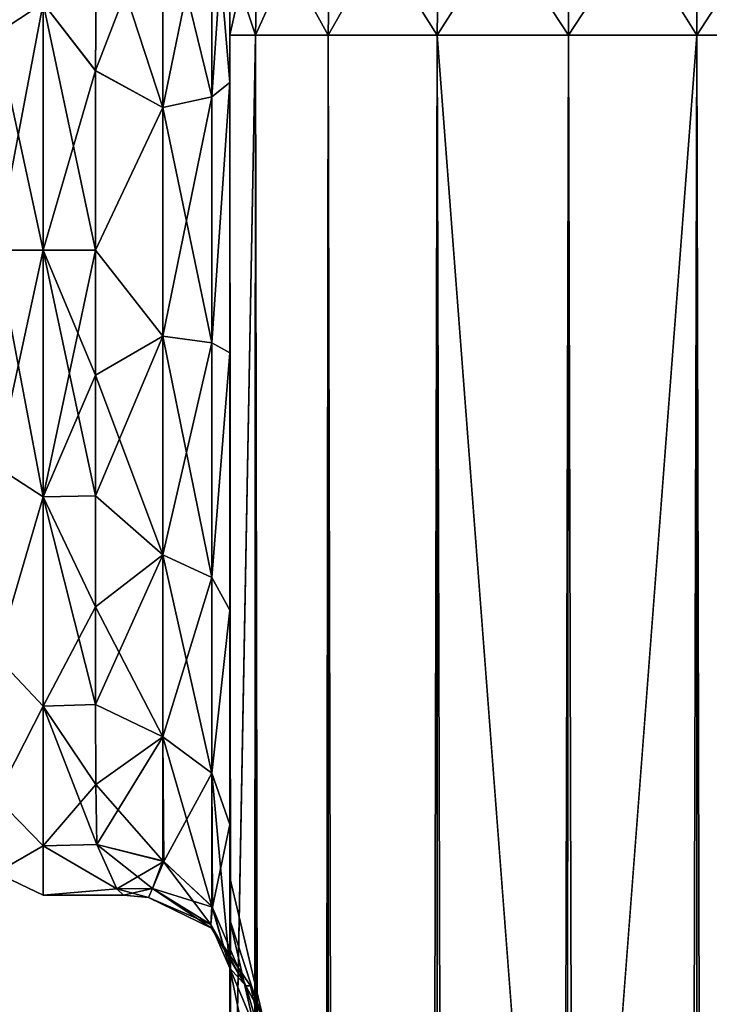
# Model space of a CAD drawing. Extents: x -23 to 470, y -1800 to 0.
# Tile 176 of 243: x 95 to 120, y -56 to -19. Entities that reach past the tile are written whole.
import ezdxf

# ---------------------------------------------------------------- set-up
doc = ezdxf.new("R2010")
doc.units = 0
doc.header["$LTSCALE"] = 61.050099
for name, color, linetype in [('115', 7, 'CONTINUOUS'), ('116', 7, 'CONTINUOUS'), ('62', 7, 'CONTINUOUS'), ('67', 7, 'CONTINUOUS'), ('68', 7, 'CONTINUOUS'), ('77', 7, 'CONTINUOUS'), ('78', 7, 'CONTINUOUS'), ('79', 7, 'CONTINUOUS'), ('80', 7, 'CONTINUOUS'), ('82', 7, 'CONTINUOUS'), ('83', 7, 'CONTINUOUS'), ('86', 7, 'CONTINUOUS'), ('89', 7, 'CONTINUOUS'), ('90', 7, 'CONTINUOUS'), ('92', 7, 'CONTINUOUS'), ('96', 7, 'CONTINUOUS'), ('97', 7, 'CONTINUOUS')]:
    doc.layers.add(name, color=color, linetype=linetype)

msp = doc.modelspace()

# ---------------------------------------------------------------- linework, layer by layer
at = {"layer": '115', "linetype": 'CONTINUOUS'}
for points in [[(102.45, -54.723, -11.265), (102.45, -59.283, -16.194), (103.788, -61.189, -10.661), (102.45, -54.723, -11.265)], [(103.046, -55.384, -4.283), (102.45, -54.723, -11.265), (103.788, -57.921, -5.77), (103.046, -55.384, -4.283)], [(103.788, -57.921, -5.77), (102.45, -54.723, -11.265), (103.788, -61.189, -10.661), (103.788, -57.921, -5.77)], [(102.45, -59.231, 16.154), (102.45, -54.723, 11.265), (103.788, -61.189, 10.661), (102.45, -59.231, 16.154)], [(102.45, -54.723, 11.265), (103.045, -55.383, 4.299), (103.788, -57.921, 5.77), (102.45, -54.723, 11.265)], [(103.788, -61.189, 10.661), (102.45, -54.723, 11.265), (103.788, -57.921, 5.77), (103.788, -61.189, 10.661)], [(103.045, -55.383, 4.299), (103.219, -55.385, 0.016), (103.788, -57.921, 5.77), (103.045, -55.383, 4.299)], [(103.219, -55.385, 0.016), (103.046, -55.384, -4.283), (103.788, -56.774), (103.219, -55.385, 0.016)], [(103.788, -56.774), (103.046, -55.384, -4.283), (103.788, -57.921, -5.77), (103.788, -56.774)], [(103.788, -57.921, 5.77), (103.219, -55.385, 0.016), (103.788, -56.774), (103.788, -57.921, 5.77)]]:
    msp.add_3dface(points, dxfattribs=at)
at = {"layer": '116', "linetype": 'CONTINUOUS'}
for points in [[(97.5, -50.115, 9.323), (98.237, -51.773, 3.295), (99.994, -50.756, 9.593), (97.5, -50.115, 9.323)], [(98.239, -51.774, -3.283), (97.5, -50.115, -9.323), (99.569, -51.752, -4.843), (98.239, -51.774, -3.283)], [(97.5, -50.115, -9.323), (99.947, -50.731, -9.582), (99.569, -51.752, -4.843), (97.5, -50.115, -9.323)], [(98.237, -51.773, 3.295), (99.569, -51.752, 4.843), (99.994, -50.756, 9.593), (98.237, -51.773, 3.295)], [(99.947, -50.731, -9.582), (101.739, -53.095, -5.381), (99.569, -51.752, -4.843), (99.947, -50.731, -9.582)], [(99.569, -51.752, 4.843), (101.797, -52.446, 10.305), (99.994, -50.756, 9.593), (99.569, -51.752, 4.843)], [(99.947, -50.731, -9.582), (101.781, -52.42, -10.294), (101.739, -53.095, -5.381), (99.947, -50.731, -9.582)], [(98.237, -51.773, 3.295), (98.486, -52, 0.013), (99.569, -51.752, 4.843), (98.237, -51.773, 3.295)], [(98.239, -51.774, -3.283), (99.569, -51.752, -4.843), (99.421, -52.095, 0), (98.239, -51.774, -3.283)], [(98.486, -52, 0.013), (98.239, -51.774, -3.283), (99.421, -52.095, 0), (98.486, -52, 0.013)], [(98.486, -52, 0.013), (99.421, -52.095, 0), (99.569, -51.752, 4.843), (98.486, -52, 0.013)], [(99.569, -51.752, -4.843), (101.766, -53.232, 0), (99.421, -52.095, 0), (99.569, -51.752, -4.843)], [(99.421, -52.095, 0), (101.739, -53.095, 5.381), (99.569, -51.752, 4.843), (99.421, -52.095, 0)], [(101.739, -53.095, -5.381), (101.766, -53.232, 0), (99.569, -51.752, -4.843), (101.739, -53.095, -5.381)], [(101.739, -53.095, 5.381), (101.797, -52.446, 10.305), (99.569, -51.752, 4.843), (101.739, -53.095, 5.381)], [(101.766, -53.232, 0), (101.739, -53.095, 5.381), (99.421, -52.095, 0), (101.766, -53.232, 0)], [(101.781, -52.42, -10.294), (103.046, -55.384, -4.283), (101.739, -53.095, -5.381), (101.781, -52.42, -10.294)], [(101.739, -53.095, 5.381), (102.45, -54.723, 11.265), (101.797, -52.446, 10.305), (101.739, -53.095, 5.381)], [(102.45, -54.723, -11.265), (103.046, -55.384, -4.283), (101.781, -52.42, -10.294), (102.45, -54.723, -11.265)], [(103.045, -55.383, 4.299), (102.45, -54.723, 11.265), (101.739, -53.095, 5.381), (103.045, -55.383, 4.299)], [(101.739, -53.095, -5.381), (103.046, -55.384, -4.283), (101.766, -53.232, 0), (101.739, -53.095, -5.381)], [(101.766, -53.232, 0), (103.045, -55.383, 4.299), (101.739, -53.095, 5.381), (101.766, -53.232, 0)], [(103.046, -55.384, -4.283), (103.219, -55.385, 0.016), (101.766, -53.232, 0), (103.046, -55.384, -4.283)], [(103.219, -55.385, 0.016), (103.045, -55.383, 4.299), (101.766, -53.232, 0), (103.219, -55.385, 0.016)]]:
    msp.add_3dface(points, dxfattribs=at)
at = {"layer": '62', "linetype": 'CONTINUOUS'}
for points in [[(102.45, -51.35, -40.998), (102.45, -52.918, -33.144), (102.45, -12.5, -54), (102.45, -51.35, -40.998)], [(102.45, -12.5, -54), (102.45, -52.918, -33.144), (102.45, -31.825, -28.742), (102.45, -12.5, -54)], [(102.45, -52.917, -48.852), (102.45, -51.35, -40.998), (102.45, -12.5, -54), (102.45, -52.917, -48.852)], [(102.45, -57.384, -55.52), (102.45, -52.917, -48.852), (102.45, -12.5, -54), (102.45, -57.384, -55.52)], [(102.45, -13.067, -56.86), (102.45, -57.384, -55.52), (102.45, -12.5, -54), (102.45, -13.067, -56.86)], [(102.45, -12.5, -24.51), (102.45, -12.5, -54), (102.45, -21.766, -28.319), (102.45, -12.5, -24.51)], [(102.45, -21.766, -28.319), (102.45, -12.5, -54), (102.45, -31.825, -28.742), (102.45, -21.766, -28.319)], [(102.45, -12.5, 54), (102.45, -12.5, 24.51), (102.45, -52.918, 48.856), (102.45, -12.5, 54)], [(102.45, -52.918, 48.856), (102.45, -12.5, 24.51), (102.45, -51.35, 41.002), (102.45, -52.918, 48.856)], [(102.45, -51.35, 41.002), (102.45, -12.5, 24.51), (102.45, -21.765, 28.319), (102.45, -51.35, 41.002)], [(102.45, -13.067, 56.86), (102.45, -12.5, 54), (102.45, -57.387, 55.523), (102.45, -13.067, 56.86)], [(102.45, -57.387, 55.523), (102.45, -12.5, 54), (102.45, -52.918, 48.856), (102.45, -57.387, 55.523)], [(102.45, -13.5, -57.734), (102.45, -57.384, -55.52), (102.45, -13.067, -56.86), (102.45, -13.5, -57.734)], [(102.45, -13.5, 57.734), (102.45, -13.067, 56.86), (102.45, -64.083, 59.966), (102.45, -13.5, 57.734)], [(102.45, -64.083, 59.966), (102.45, -13.067, 56.86), (102.45, -57.387, 55.523), (102.45, -64.083, 59.966)], [(102.45, -14.695, -59.301), (102.45, -57.384, -55.52), (102.45, -13.5, -57.734), (102.45, -14.695, -59.301)], [(102.45, -14.695, 59.301), (102.45, -13.5, 57.734), (102.45, -64.083, 59.966), (102.45, -14.695, 59.301)], [(102.45, -64.08, -59.965), (102.45, -57.384, -55.52), (102.45, -14.695, -59.301), (102.45, -64.08, -59.965)], [(102.45, -16.266, -60.5), (102.45, -64.08, -59.965), (102.45, -14.695, -59.301), (102.45, -16.266, -60.5)], [(102.45, -16.266, 60.5), (102.45, -14.695, 59.301), (102.45, -64.083, 59.966), (102.45, -16.266, 60.5)], [(102.45, -17.135, -60.931), (102.45, -64.08, -59.965), (102.45, -16.266, -60.5), (102.45, -17.135, -60.931)], [(102.45, -17.135, 60.931), (102.45, -16.266, 60.5), (102.45, -71.85, 61.5), (102.45, -17.135, 60.931)], [(102.45, -71.85, 61.5), (102.45, -16.266, 60.5), (102.45, -64.083, 59.966), (102.45, -71.85, 61.5)], [(102.45, -20, -61.5), (102.45, -64.08, -59.965), (102.45, -17.135, -60.931), (102.45, -20, -61.5)], [(102.45, -20, 61.5), (102.45, -17.135, 60.931), (102.45, -71.85, 61.5), (102.45, -20, 61.5)], [(102.45, -71.85, -61.5), (102.45, -64.08, -59.965), (102.45, -20, -61.5), (102.45, -71.85, -61.5)], [(102.45, -52.917, 33.148), (102.45, -51.35, 41.002), (102.45, -21.765, 28.319), (102.45, -52.917, 33.148)], [(102.45, -31.824, 28.742), (102.45, -52.917, 33.148), (102.45, -21.765, 28.319), (102.45, -31.824, 28.742)], [(102.45, -57.384, 26.48), (102.45, -52.917, 33.148), (102.45, -31.824, 28.742), (102.45, -57.384, 26.48)], [(102.45, -41.401, 25.714), (102.45, -57.384, 26.48), (102.45, -31.824, 28.742), (102.45, -41.401, 25.714)], [(102.45, -52.918, -33.144), (102.45, -57.387, -26.477), (102.45, -31.825, -28.742), (102.45, -52.918, -33.144)], [(102.45, -31.825, -28.742), (102.45, -57.387, -26.477), (102.45, -41.402, -25.714), (102.45, -31.825, -28.742)], [(102.45, -64.08, 22.035), (102.45, -57.384, 26.48), (102.45, -41.401, 25.714), (102.45, -64.08, 22.035)], [(102.45, -49.379, 19.586), (102.45, -64.08, 22.035), (102.45, -41.401, 25.714), (102.45, -49.379, 19.586)], [(102.45, -64.083, -22.034), (102.45, -71.85, -20.5), (102.45, -41.402, -25.714), (102.45, -64.083, -22.034)], [(102.45, -41.402, -25.714), (102.45, -71.85, -20.5), (102.45, -49.38, -19.586), (102.45, -41.402, -25.714)], [(102.45, -57.387, -26.477), (102.45, -64.083, -22.034), (102.45, -41.402, -25.714), (102.45, -57.387, -26.477)], [(102.45, -71.85, 20.5), (102.45, -64.08, 22.035), (102.45, -49.379, 19.586), (102.45, -71.85, 20.5)], [(102.45, -65.081, 19.353), (102.45, -71.85, 20.5), (102.45, -49.379, 19.586), (102.45, -65.081, 19.353)], [(102.45, -59.231, 16.154), (102.45, -65.081, 19.353), (102.45, -49.379, 19.586), (102.45, -59.231, 16.154)], [(102.45, -54.723, 11.265), (102.45, -59.231, 16.154), (102.45, -49.379, 19.586), (102.45, -54.723, 11.265)], [(102.45, -59.283, -16.194), (102.45, -54.723, -11.265), (102.45, -49.38, -19.586), (102.45, -59.283, -16.194)], [(102.45, -65.205, -19.392), (102.45, -59.283, -16.194), (102.45, -49.38, -19.586), (102.45, -65.205, -19.392)], [(102.45, -71.85, -20.5), (102.45, -65.205, -19.392), (102.45, -49.38, -19.586), (102.45, -71.85, -20.5)]]:
    msp.add_3dface(points, dxfattribs=at)
at = {"layer": '67', "linetype": 'CONTINUOUS'}
for points in [[(97.447, -21.322, -23.052), (95.5, -18.816, -22.173), (97.5, -15.178, -20.288), (97.447, -21.322, -23.052)], [(97.5, -15.19, 20.295), (95.5, -18.816, 22.173), (97.447, -21.315, 23.05), (97.5, -15.19, 20.295)], [(95.5, -18.816, 22.173), (95.5, -28, 24), (97.447, -21.315, 23.05), (95.5, -18.816, 22.173)], [(95.5, -28, -24), (95.5, -18.816, -22.173), (97.45, -28, -24), (95.5, -28, -24)], [(97.45, -28, -24), (95.5, -18.816, -22.173), (97.447, -21.322, -23.052), (97.45, -28, -24)], [(97.447, -21.315, 23.05), (95.5, -28, 24), (97.45, -28, 24), (97.447, -21.315, 23.05)]]:
    msp.add_3dface(points, dxfattribs=at)
at = {"layer": '68', "linetype": 'CONTINUOUS'}
for points in [[(97.45, -28, 24), (95.5, -28, 24), (95.5, -37.184, 22.173), (97.45, -28, 24)], [(95.5, -28, -24), (97.45, -28, -24), (97.45, -32.659, -23.543), (95.5, -28, -24)], [(95.5, -37.184, -22.173), (95.5, -28, -24), (97.45, -37.142, -22.191), (95.5, -37.184, -22.173)], [(97.45, -37.142, -22.191), (95.5, -28, -24), (97.45, -32.659, -23.543), (97.45, -37.142, -22.191)], [(97.45, -28, 24), (95.5, -37.184, 22.173), (97.45, -32.659, 23.543), (97.45, -28, 24)], [(97.45, -32.659, 23.543), (95.5, -37.184, 22.173), (97.45, -37.142, 22.191), (97.45, -32.659, 23.543)], [(97.45, -41.276, -19.994), (95.5, -37.184, -22.173), (97.45, -37.142, -22.191), (97.45, -41.276, -19.994)], [(97.45, -37.142, 22.191), (95.5, -37.184, 22.173), (97.45, -41.276, 19.994), (97.45, -37.142, 22.191)], [(95.5, -44.971, -16.971), (95.5, -37.184, -22.173), (97.446, -44.905, -17.036), (95.5, -44.971, -16.971)], [(97.446, -44.905, -17.036), (95.5, -37.184, -22.173), (97.45, -41.276, -19.994), (97.446, -44.905, -17.036)], [(95.5, -37.184, 22.173), (95.5, -44.971, 16.971), (97.45, -41.276, 19.994), (95.5, -37.184, 22.173)], [(97.45, -41.276, 19.994), (95.5, -44.971, 16.971), (97.446, -44.905, 17.036), (97.45, -41.276, 19.994)], [(97.461, -47.889, -13.433), (95.5, -44.971, -16.971), (97.446, -44.905, -17.036), (97.461, -47.889, -13.433)], [(97.446, -44.905, 17.036), (95.5, -44.971, 16.971), (97.461, -47.889, 13.433), (97.446, -44.905, 17.036)], [(95.5, -50.173, -9.184), (95.5, -44.971, -16.971), (97.5, -50.115, -9.323), (95.5, -50.173, -9.184)], [(97.5, -50.115, -9.323), (95.5, -44.971, -16.971), (97.461, -47.889, -13.433), (97.5, -50.115, -9.323)], [(95.5, -44.971, 16.971), (95.5, -50.173, 9.184), (97.461, -47.889, 13.433), (95.5, -44.971, 16.971)], [(97.461, -47.889, 13.433), (95.5, -50.173, 9.184), (97.5, -50.115, 9.323), (97.461, -47.889, 13.433)], [(98.239, -51.774, -3.283), (95.5, -50.173, -9.184), (97.5, -50.115, -9.323), (98.239, -51.774, -3.283)], [(97.5, -50.115, 9.323), (95.5, -50.173, 9.184), (98.237, -51.773, 3.295), (97.5, -50.115, 9.323)], [(95.5, -52, 0), (95.5, -50.173, -9.184), (98.239, -51.774, -3.283), (95.5, -52, 0)], [(95.5, -50.173, 9.184), (95.5, -52, 0), (98.237, -51.773, 3.295), (95.5, -50.173, 9.184)], [(98.237, -51.773, 3.295), (95.5, -52, 0), (98.486, -52, 0.013), (98.237, -51.773, 3.295)], [(98.486, -52, 0.013), (95.5, -52, 0), (98.239, -51.774, -3.283), (98.486, -52, 0.013)]]:
    msp.add_3dface(points, dxfattribs=at)
at = {"layer": '77', "linetype": 'CONTINUOUS'}
for points in [[(102.45, -20, 61.5), (102.45, -71.85, 61.5), (103.402, -1780, 66.284), (102.45, -20, 61.5)], [(102.45, -20, 61.5), (103.402, -1780, 66.284), (103.402, -20, 66.284), (102.45, -20, 61.5)], [(103.402, -1780, 66.284), (106.111, -1780, 70.339), (103.402, -20, 66.284), (103.402, -1780, 66.284)], [(106.111, -1780, 70.339), (106.111, -20, 70.339), (103.402, -20, 66.284), (106.111, -1780, 70.339)], [(106.111, -1780, 70.339), (110.16, -1780, 73.046), (106.111, -20, 70.339), (106.111, -1780, 70.339)], [(110.16, -1780, 73.046), (110.16, -20, 73.046), (106.111, -20, 70.339), (110.16, -1780, 73.046)], [(110.16, -1780, 73.046), (115.05, -1780, 74), (110.16, -20, 73.046), (110.16, -1780, 73.046)], [(115.05, -1780, 74), (115, -1716.55, 74), (110.16, -20, 73.046), (115.05, -1780, 74)], [(115, -1716.55, 74), (115, -83.45, 74), (110.16, -20, 73.046), (115, -1716.55, 74)], [(115, -83.45, 74), (115.05, -20, 74), (110.16, -20, 73.046), (115, -83.45, 74)]]:
    msp.add_3dface(points, dxfattribs=at)
at = {"layer": '78', "linetype": 'CONTINUOUS'}
for points in [[(102.45, -71.85, -61.5), (102.45, -20, -61.5), (103.402, -20, -66.284), (102.45, -71.85, -61.5)], [(102.45, -1728.15, -61.5), (102.45, -71.85, -61.5), (103.402, -20, -66.284), (102.45, -1728.15, -61.5)], [(102.45, -1780, -61.5), (102.45, -1728.15, -61.5), (103.402, -20, -66.284), (102.45, -1780, -61.5)], [(103.402, -1780, -66.284), (102.45, -1780, -61.5), (103.402, -20, -66.284), (103.402, -1780, -66.284)], [(106.111, -1780, -70.339), (103.402, -1780, -66.284), (106.111, -20, -70.339), (106.111, -1780, -70.339)], [(103.402, -1780, -66.284), (103.402, -20, -66.284), (106.111, -20, -70.339), (103.402, -1780, -66.284)], [(110.16, -1780, -73.046), (106.111, -1780, -70.339), (110.16, -20, -73.046), (110.16, -1780, -73.046)], [(106.111, -1780, -70.339), (106.111, -20, -70.339), (110.16, -20, -73.046), (106.111, -1780, -70.339)], [(115, -83.45, -74), (110.16, -1780, -73.046), (115.05, -20, -74), (115, -83.45, -74)], [(115.05, -20, -74), (110.16, -1780, -73.046), (110.16, -20, -73.046), (115.05, -20, -74)]]:
    msp.add_3dface(points, dxfattribs=at)
at = {"layer": '79', "linetype": 'CONTINUOUS'}
for points in [[(115.05, -1780, -74), (115, -1716.55, -74), (119.834, -20, -73.048), (115.05, -1780, -74)], [(115, -1716.55, -74), (115, -83.45, -74), (119.834, -20, -73.048), (115, -1716.55, -74)], [(119.834, -20, -73.048), (115, -83.45, -74), (115.05, -20, -74), (119.834, -20, -73.048)], [(119.834, -1780, -73.048), (115.05, -1780, -74), (119.834, -20, -73.048), (119.834, -1780, -73.048)], [(123.889, -1780, -70.339), (119.834, -1780, -73.048), (123.889, -20, -70.339), (123.889, -1780, -70.339)], [(123.889, -20, -70.339), (119.834, -1780, -73.048), (119.834, -20, -73.048), (123.889, -20, -70.339)]]:
    msp.add_3dface(points, dxfattribs=at)
at = {"layer": '80', "linetype": 'CONTINUOUS'}
for points in [[(115.05, -20, -74), (110.16, -20, -73.046), (115.05, -12.346, -72.478), (115.05, -20, -74)], [(115.05, -12.346, -72.478), (110.16, -20, -73.046), (110.266, -12.71, -71.599), (115.05, -12.346, -72.478)], [(119.834, -12.71, -71.599), (115.05, -20, -74), (115.05, -12.346, -72.478), (119.834, -12.71, -71.599)], [(110.16, -20, -73.046), (106.111, -20, -70.339), (110.266, -12.71, -71.599), (110.16, -20, -73.046)], [(110.266, -12.71, -71.599), (106.111, -20, -70.339), (106.211, -13.747, -69.095), (110.266, -12.71, -71.599)], [(119.834, -20, -73.048), (115.05, -20, -74), (119.834, -12.71, -71.599), (119.834, -20, -73.048)], [(123.889, -13.747, -69.095), (119.834, -20, -73.048), (119.834, -12.71, -71.599), (123.889, -13.747, -69.095)], [(106.111, -20, -70.339), (103.402, -20, -66.284), (106.211, -13.747, -69.095), (106.111, -20, -70.339)], [(106.211, -13.747, -69.095), (103.402, -20, -66.284), (103.502, -15.299, -65.349), (106.211, -13.747, -69.095)], [(123.889, -20, -70.339), (119.834, -20, -73.048), (123.889, -13.747, -69.095), (123.889, -20, -70.339)], [(102.45, -20, -61.5), (102.45, -17.135, -60.931), (103.502, -15.299, -65.349), (102.45, -20, -61.5)], [(103.402, -20, -66.284), (102.45, -20, -61.5), (103.502, -15.299, -65.349), (103.402, -20, -66.284)]]:
    msp.add_3dface(points, dxfattribs=at)
at = {"layer": '82', "linetype": 'CONTINUOUS'}
for points in [[(110.266, -12.71, 71.599), (115.05, -20, 74), (115.05, -12.346, 72.478), (110.266, -12.71, 71.599)], [(115.05, -20, 74), (119.834, -20, 73.048), (115.05, -12.346, 72.478), (115.05, -20, 74)], [(115.05, -12.346, 72.478), (119.834, -20, 73.048), (119.834, -12.71, 71.599), (115.05, -12.346, 72.478)], [(106.211, -13.747, 69.095), (110.16, -20, 73.046), (110.266, -12.71, 71.599), (106.211, -13.747, 69.095)], [(110.16, -20, 73.046), (115.05, -20, 74), (110.266, -12.71, 71.599), (110.16, -20, 73.046)], [(119.834, -20, 73.048), (123.889, -20, 70.339), (119.834, -12.71, 71.599), (119.834, -20, 73.048)], [(119.834, -12.71, 71.599), (123.889, -20, 70.339), (123.889, -13.747, 69.095), (119.834, -12.71, 71.599)], [(103.502, -15.299, 65.349), (106.111, -20, 70.339), (106.211, -13.747, 69.095), (103.502, -15.299, 65.349)], [(106.111, -20, 70.339), (110.16, -20, 73.046), (106.211, -13.747, 69.095), (106.111, -20, 70.339)], [(102.45, -17.135, 60.931), (103.402, -20, 66.284), (103.502, -15.299, 65.349), (102.45, -17.135, 60.931)], [(103.402, -20, 66.284), (106.111, -20, 70.339), (103.502, -15.299, 65.349), (103.402, -20, 66.284)], [(102.45, -17.135, 60.931), (102.45, -20, 61.5), (103.402, -20, 66.284), (102.45, -17.135, 60.931)]]:
    msp.add_3dface(points, dxfattribs=at)
at = {"layer": '83', "linetype": 'CONTINUOUS'}
for points in [[(115, -83.45, 74), (119.834, -1780, 73.048), (115.05, -20, 74), (115, -83.45, 74)], [(115.05, -20, 74), (119.834, -1780, 73.048), (119.834, -20, 73.048), (115.05, -20, 74)], [(119.834, -1780, 73.048), (123.889, -1780, 70.339), (119.834, -20, 73.048), (119.834, -1780, 73.048)], [(119.834, -20, 73.048), (123.889, -1780, 70.339), (123.889, -20, 70.339), (119.834, -20, 73.048)]]:
    msp.add_3dface(points, dxfattribs=at)
at = {"layer": '86', "linetype": 'CONTINUOUS'}
for points in [[(102.45, -52.918, -33.144), (102.45, -51.35, -40.998), (103.788, -57.003, -38.382), (102.45, -52.918, -33.144)], [(102.45, -51.35, -40.998), (102.45, -52.917, -48.852), (103.788, -57.003, -43.618), (102.45, -51.35, -40.998)], [(103.788, -57.003, -38.382), (102.45, -51.35, -40.998), (103.788, -57.003, -43.618), (103.788, -57.003, -38.382)], [(102.45, -52.917, -48.852), (102.45, -57.384, -55.52), (103.788, -58.793, -48.538), (102.45, -52.917, -48.852)], [(103.788, -57.003, -43.618), (102.45, -52.917, -48.852), (103.788, -58.793, -48.538), (103.788, -57.003, -43.618)], [(102.45, -57.387, -26.477), (102.45, -52.918, -33.144), (103.788, -58.793, -33.462), (102.45, -57.387, -26.477)], [(103.788, -58.793, -33.462), (102.45, -52.918, -33.144), (103.788, -57.003, -38.382), (103.788, -58.793, -33.462)]]:
    msp.add_3dface(points, dxfattribs=at)
at = {"layer": '89', "linetype": 'CONTINUOUS'}
for points in [[(102.45, -52.918, 48.856), (102.45, -51.35, 41.002), (103.788, -57.003, 43.618), (102.45, -52.918, 48.856)], [(102.45, -51.35, 41.002), (102.45, -52.917, 33.148), (103.788, -57.003, 38.382), (102.45, -51.35, 41.002)], [(103.788, -57.003, 43.618), (102.45, -51.35, 41.002), (103.788, -57.003, 38.382), (103.788, -57.003, 43.618)], [(102.45, -52.917, 33.148), (102.45, -57.384, 26.48), (103.788, -58.793, 33.462), (102.45, -52.917, 33.148)], [(103.788, -57.003, 38.382), (102.45, -52.917, 33.148), (103.788, -58.793, 33.462), (103.788, -57.003, 38.382)], [(102.45, -57.387, 55.523), (102.45, -52.918, 48.856), (103.788, -58.793, 48.538), (102.45, -57.387, 55.523)], [(103.788, -58.793, 48.538), (102.45, -52.918, 48.856), (103.788, -57.003, 43.618), (103.788, -58.793, 48.538)]]:
    msp.add_3dface(points, dxfattribs=at)
at = {"layer": '90', "linetype": 'CONTINUOUS'}
for points in [[(102.45, -21.765, 28.319), (102.45, -12.5, 24.51), (101.781, -22.301, 25.881), (102.45, -21.765, 28.319)], [(101.781, -22.301, 25.881), (102.45, -12.5, 24.51), (101.781, -13.836, 22.398), (101.781, -22.301, 25.881)], [(99.947, -22.695, 24.091), (101.781, -22.301, 25.881), (101.781, -13.836, 22.398), (99.947, -22.695, 24.091)], [(99.947, -22.695, 24.091), (101.781, -13.836, 22.398), (99.947, -14.815, 20.849), (99.947, -22.695, 24.091)], [(97.5, -15.19, 20.295), (97.447, -21.315, 23.05), (99.947, -14.815, 20.849), (97.5, -15.19, 20.295)], [(99.947, -14.815, 20.849), (97.447, -21.315, 23.05), (99.947, -22.695, 24.091), (99.947, -14.815, 20.849)], [(97.447, -21.315, 23.05), (97.45, -28, 24), (99.947, -22.695, 24.091), (97.447, -21.315, 23.05)], [(102.45, -31.824, 28.742), (102.45, -21.765, 28.319), (101.781, -31.446, 26.276), (102.45, -31.824, 28.742)], [(101.781, -31.446, 26.276), (102.45, -21.765, 28.319), (101.781, -22.301, 25.881), (101.781, -31.446, 26.276)], [(99.947, -22.695, 24.091), (99.947, -31.208, 24.459), (101.781, -22.301, 25.881), (99.947, -22.695, 24.091)], [(99.947, -31.208, 24.459), (101.781, -31.446, 26.276), (101.781, -22.301, 25.881), (99.947, -31.208, 24.459)], [(99.947, -22.695, 24.091), (97.45, -28, 24), (99.947, -31.208, 24.459), (99.947, -22.695, 24.091)], [(97.45, -28, 24), (97.45, -32.659, 23.543), (99.947, -31.208, 24.459), (97.45, -28, 24)], [(97.45, -32.659, 23.543), (97.45, -37.142, 22.191), (99.947, -31.208, 24.459), (97.45, -32.659, 23.543)], [(99.947, -31.208, 24.459), (97.45, -37.142, 22.191), (99.947, -39.338, 21.909), (99.947, -31.208, 24.459)], [(99.947, -31.208, 24.459), (99.947, -39.338, 21.909), (101.781, -31.446, 26.276), (99.947, -31.208, 24.459)], [(99.947, -39.338, 21.909), (101.781, -40.18, 23.536), (101.781, -31.446, 26.276), (99.947, -39.338, 21.909)], [(101.781, -40.18, 23.536), (102.45, -31.824, 28.742), (101.781, -31.446, 26.276), (101.781, -40.18, 23.536)], [(102.45, -41.401, 25.714), (102.45, -31.824, 28.742), (101.781, -40.18, 23.536), (102.45, -41.401, 25.714)], [(97.45, -37.142, 22.191), (97.45, -41.276, 19.994), (99.947, -39.338, 21.909), (97.45, -37.142, 22.191)], [(97.45, -41.276, 19.994), (97.446, -44.905, 17.036), (99.947, -39.338, 21.909), (97.45, -41.276, 19.994)], [(99.947, -39.338, 21.909), (97.446, -44.905, 17.036), (99.947, -46.115, 16.744), (99.947, -39.338, 21.909)], [(99.947, -39.338, 21.909), (99.947, -46.115, 16.744), (101.781, -40.18, 23.536), (99.947, -39.338, 21.909)], [(99.947, -46.115, 16.744), (101.781, -47.461, 17.988), (101.781, -40.18, 23.536), (99.947, -46.115, 16.744)], [(101.781, -47.461, 17.988), (102.45, -41.401, 25.714), (101.781, -40.18, 23.536), (101.781, -47.461, 17.988)], [(102.45, -49.379, 19.586), (102.45, -41.401, 25.714), (101.781, -47.461, 17.988), (102.45, -49.379, 19.586)], [(97.446, -44.905, 17.036), (97.461, -47.889, 13.433), (99.947, -46.115, 16.744), (97.446, -44.905, 17.036)], [(97.461, -47.889, 13.433), (97.5, -50.115, 9.323), (99.947, -46.115, 16.744), (97.461, -47.889, 13.433)], [(97.5, -50.115, 9.323), (99.994, -50.756, 9.593), (99.947, -46.115, 16.744), (97.5, -50.115, 9.323)], [(99.947, -46.115, 16.744), (99.994, -50.756, 9.593), (101.781, -47.461, 17.988), (99.947, -46.115, 16.744)], [(99.994, -50.756, 9.593), (101.797, -52.446, 10.305), (101.781, -47.461, 17.988), (99.994, -50.756, 9.593)], [(101.797, -52.446, 10.305), (102.45, -49.379, 19.586), (101.781, -47.461, 17.988), (101.797, -52.446, 10.305)], [(102.45, -54.723, 11.265), (102.45, -49.379, 19.586), (101.797, -52.446, 10.305), (102.45, -54.723, 11.265)]]:
    msp.add_3dface(points, dxfattribs=at)
at = {"layer": '92', "linetype": 'CONTINUOUS'}
for points in [[(102.45, -12.5, -24.51), (102.45, -21.766, -28.319), (101.781, -13.836, -22.398), (102.45, -12.5, -24.51)], [(99.947, -14.815, -20.849), (101.781, -13.836, -22.398), (101.781, -22.301, -25.881), (99.947, -14.815, -20.849)], [(101.781, -13.836, -22.398), (102.45, -21.766, -28.319), (101.781, -22.301, -25.881), (101.781, -13.836, -22.398)], [(99.947, -22.695, -24.091), (97.5, -15.178, -20.288), (99.947, -14.815, -20.849), (99.947, -22.695, -24.091)], [(99.947, -22.695, -24.091), (99.947, -14.815, -20.849), (101.781, -22.301, -25.881), (99.947, -22.695, -24.091)], [(97.447, -21.322, -23.052), (97.5, -15.178, -20.288), (99.947, -22.695, -24.091), (97.447, -21.322, -23.052)], [(97.45, -28, -24), (97.447, -21.322, -23.052), (99.947, -22.695, -24.091), (97.45, -28, -24)], [(102.45, -21.766, -28.319), (102.45, -31.825, -28.742), (101.781, -31.446, -26.276), (102.45, -21.766, -28.319)], [(101.781, -22.301, -25.881), (102.45, -21.766, -28.319), (101.781, -31.446, -26.276), (101.781, -22.301, -25.881)], [(99.947, -22.695, -24.091), (101.781, -22.301, -25.881), (101.781, -31.446, -26.276), (99.947, -22.695, -24.091)], [(99.947, -31.208, -24.459), (97.45, -28, -24), (99.947, -22.695, -24.091), (99.947, -31.208, -24.459)], [(99.947, -31.208, -24.459), (99.947, -22.695, -24.091), (101.781, -31.446, -26.276), (99.947, -31.208, -24.459)], [(97.45, -32.659, -23.543), (97.45, -28, -24), (99.947, -31.208, -24.459), (97.45, -32.659, -23.543)], [(99.947, -39.338, -21.908), (97.45, -32.659, -23.543), (99.947, -31.208, -24.459), (99.947, -39.338, -21.908)], [(99.947, -39.338, -21.908), (99.947, -31.208, -24.459), (101.781, -40.18, -23.536), (99.947, -39.338, -21.908)], [(99.947, -31.208, -24.459), (101.781, -31.446, -26.276), (101.781, -40.18, -23.536), (99.947, -31.208, -24.459)], [(101.781, -31.446, -26.276), (102.45, -31.825, -28.742), (101.781, -40.18, -23.536), (101.781, -31.446, -26.276)], [(102.45, -31.825, -28.742), (102.45, -41.402, -25.714), (101.781, -40.18, -23.536), (102.45, -31.825, -28.742)], [(97.45, -37.142, -22.191), (97.45, -32.659, -23.543), (99.947, -39.338, -21.908), (97.45, -37.142, -22.191)], [(97.45, -41.276, -19.994), (97.45, -37.142, -22.191), (99.947, -39.338, -21.908), (97.45, -41.276, -19.994)], [(99.947, -46.115, -16.744), (97.45, -41.276, -19.994), (99.947, -39.338, -21.908), (99.947, -46.115, -16.744)], [(99.947, -46.115, -16.744), (99.947, -39.338, -21.908), (101.781, -47.461, -17.988), (99.947, -46.115, -16.744)], [(99.947, -39.338, -21.908), (101.781, -40.18, -23.536), (101.781, -47.461, -17.988), (99.947, -39.338, -21.908)], [(101.781, -40.18, -23.536), (102.45, -41.402, -25.714), (101.781, -47.461, -17.988), (101.781, -40.18, -23.536)], [(97.446, -44.905, -17.036), (97.45, -41.276, -19.994), (99.947, -46.115, -16.744), (97.446, -44.905, -17.036)], [(102.45, -41.402, -25.714), (102.45, -49.38, -19.586), (101.781, -47.461, -17.988), (102.45, -41.402, -25.714)], [(97.461, -47.889, -13.433), (97.446, -44.905, -17.036), (99.947, -46.115, -16.744), (97.461, -47.889, -13.433)], [(99.947, -50.731, -9.582), (97.461, -47.889, -13.433), (99.947, -46.115, -16.744), (99.947, -50.731, -9.582)], [(99.947, -46.115, -16.744), (101.781, -47.461, -17.988), (101.781, -52.42, -10.294), (99.947, -46.115, -16.744)], [(99.947, -46.115, -16.744), (101.781, -52.42, -10.294), (99.947, -50.731, -9.582), (99.947, -46.115, -16.744)], [(102.45, -49.38, -19.586), (102.45, -54.723, -11.265), (101.781, -47.461, -17.988), (102.45, -49.38, -19.586)], [(101.781, -47.461, -17.988), (102.45, -54.723, -11.265), (101.781, -52.42, -10.294), (101.781, -47.461, -17.988)], [(97.5, -50.115, -9.323), (97.461, -47.889, -13.433), (99.947, -50.731, -9.582), (97.5, -50.115, -9.323)]]:
    msp.add_3dface(points, dxfattribs=at)
at = {"layer": '96', "linetype": 'CONTINUOUS'}
for points in [[(95.5, -18.816, 22.173), (93.75, -12.875, 18.026), (93.75, -19.952, 22.112), (95.5, -18.816, 22.173)], [(95.5, -18.816, -22.173), (93.75, -19.952, -22.112), (93.75, -12.875, -18.026), (95.5, -18.816, -22.173)], [(95.5, -28, 24), (95.5, -18.816, 22.173), (93.75, -28, 23.531), (95.5, -28, 24)], [(93.75, -28, 23.531), (95.5, -18.816, 22.173), (93.75, -19.952, 22.112), (93.75, -28, 23.531)], [(95.5, -18.816, -22.173), (95.5, -28, -24), (93.75, -19.952, -22.112), (95.5, -18.816, -22.173)], [(95.5, -28, -24), (93.75, -28, -23.531), (93.75, -19.952, -22.112), (95.5, -28, -24)]]:
    msp.add_3dface(points, dxfattribs=at)
at = {"layer": '97', "linetype": 'CONTINUOUS'}
for points in [[(95.5, -37.184, 22.173), (95.5, -28, 24), (93.75, -36.048, 22.112), (95.5, -37.184, 22.173)], [(95.5, -28, 24), (93.75, -28, 23.531), (93.75, -36.048, 22.112), (95.5, -28, 24)], [(95.5, -28, -24), (95.5, -37.184, -22.173), (93.75, -28, -23.531), (95.5, -28, -24)], [(95.5, -37.184, -22.173), (93.75, -36.048, -22.112), (93.75, -28, -23.531), (95.5, -37.184, -22.173)], [(95.5, -37.184, -22.173), (93.75, -43.125, -18.026), (93.75, -36.048, -22.112), (95.5, -37.184, -22.173)], [(95.5, -37.184, 22.173), (93.75, -36.048, 22.112), (93.75, -43.125, 18.026), (95.5, -37.184, 22.173)], [(95.5, -37.184, -22.173), (95.5, -44.971, -16.971), (93.75, -43.125, -18.026), (95.5, -37.184, -22.173)], [(95.5, -44.971, 16.971), (95.5, -37.184, 22.173), (93.75, -43.125, 18.026), (95.5, -44.971, 16.971)], [(95.5, -44.971, -16.971), (93.75, -48.379, -11.766), (93.75, -43.125, -18.026), (95.5, -44.971, -16.971)], [(95.5, -44.971, 16.971), (93.75, -43.125, 18.026), (93.75, -48.379, 11.766), (95.5, -44.971, 16.971)], [(95.5, -44.971, -16.971), (95.5, -50.173, -9.184), (93.75, -48.379, -11.766), (95.5, -44.971, -16.971)], [(95.5, -50.173, 9.184), (95.5, -44.971, 16.971), (93.75, -48.379, 11.766), (95.5, -50.173, 9.184)], [(95.5, -50.173, -9.184), (93.75, -51.174, -4.086), (93.75, -48.379, -11.766), (95.5, -50.173, -9.184)], [(95.5, -50.173, 9.184), (93.75, -48.379, 11.766), (93.75, -51.174, 4.086), (95.5, -50.173, 9.184)], [(95.5, -50.173, -9.184), (95.5, -52, 0), (93.75, -51.174, -4.086), (95.5, -50.173, -9.184)], [(95.5, -52, 0), (95.5, -50.173, 9.184), (93.75, -51.174, 4.086), (95.5, -52, 0)], [(95.5, -52, 0), (93.75, -51.174, 4.086), (93.75, -51.174, -4.086), (95.5, -52, 0)]]:
    msp.add_3dface(points, dxfattribs=at)

doc.saveas('drawing.dxf')
